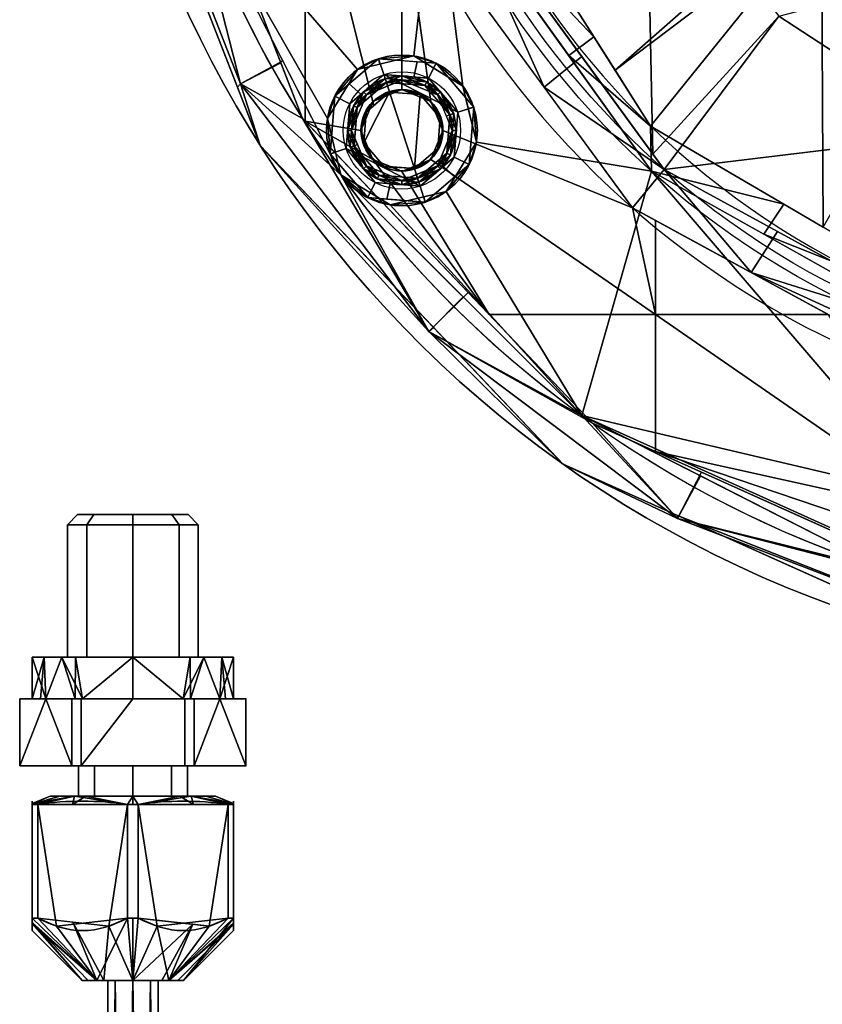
# Model space of a CAD drawing. Header units: millimetres. Extents: x -73 to 73, y -168 to 68.
# Tile 12 of 256: x -72 to -24, y -88 to -29. Entities that reach past the tile are written whole.
import ezdxf

# ---------------------------------------------------------------- set-up
doc = ezdxf.new("R2010")
doc.units = ezdxf.units.MM
doc.layers.add('100', color=7, linetype='Continuous', true_color=0xffffff)

msp = doc.modelspace()

# ---------------------------------------------------------------- linework, layer by layer
at = {"layer": '100', "color": 43, "linetype": 'Continuous'}
for p, q in [((-71.742, -73.5, 9.678), (-71.742, -69.5, 9.678)), ((-70.196, -69.5, 13), (-71.742, -69.5, 10.322)), ((-71.742, -69.5, 10.322), (-71.742, -73.5, 10.322)), ((-71.742, -69.5, 9.678), (-70.196, -69.5, 7)), ((-70.196, -69.5, 7), (-68.65, -69.5, 4.322)), ((-68.65, -69.5, 15.678), (-70.196, -69.5, 13)), ((-68.65, -69.5, 4.322), (-68.65, -73.5, 4.322)), ((-68.65, -73.5, 15.678), (-68.65, -69.5, 15.678)), ((-68.092, -69.5, 16), (-68.092, -73.5, 16)), ((-65, -69.5, 16), (-68.092, -69.5, 16)), ((-68.092, -69.5, 4), (-65, -69.5, 4)), ((-68.092, -73.5, 4), (-68.092, -69.5, 4)), ((-65, -69.5, 4), (-61.908, -69.5, 4)), ((-61.908, -69.5, 16), (-65, -69.5, 16)), ((-61.908, -69.5, 4), (-61.908, -73.5, 4)), ((-61.908, -73.5, 16), (-61.908, -69.5, 16)), ((-61.35, -69.5, 4.322), (-59.804, -69.5, 7)), ((-59.804, -69.5, 13), (-61.35, -69.5, 15.678)), ((-61.35, -73.5, 4.322), (-61.35, -69.5, 4.322)), ((-61.35, -69.5, 15.678), (-61.35, -73.5, 15.678)), ((-58.258, -69.5, 10.322), (-59.804, -69.5, 13)), ((-59.804, -69.5, 7), (-58.258, -69.5, 9.678)), ((-58.258, -69.5, 9.678), (-58.258, -73.5, 9.678)), ((-58.258, -73.5, 10.322), (-58.258, -69.5, 10.322)), ((-68.65, -73.5, 15.678), (-71.742, -73.5, 10.322)), ((-71.742, -73.5, 9.678), (-68.65, -73.5, 4.322)), ((-68.092, -73.5, 4), (-61.908, -73.5, 4)), ((-61.908, -73.5, 16), (-68.092, -73.5, 16)), ((-58.258, -73.5, 10.322), (-61.35, -73.5, 15.678)), ((-61.35, -73.5, 4.322), (-58.258, -73.5, 9.678)), ((-71, -75.793, 13.092), (-71, -82.583, 13.092)), ((-71, -82.583, 6.908), (-71, -75.793, 6.908)), ((-70.678, -82.583, 13.65), (-70.678, -75.793, 13.65)), ((-70.678, -75.793, 6.35), (-70.678, -82.583, 6.35)), ((-65.322, -75.793, 16.742), (-65.322, -82.583, 16.742)), ((-65.322, -82.583, 3.258), (-65.322, -75.793, 3.258)), ((-64.678, -75.793, 3.258), (-64.678, -82.583, 3.258)), ((-64.678, -82.583, 16.742), (-64.678, -75.793, 16.742)), ((-59.322, -82.583, 6.35), (-59.322, -75.793, 6.35)), ((-59.322, -75.793, 13.65), (-59.322, -82.583, 13.65)), ((-59, -75.793, 6.908), (-59, -82.583, 6.908)), ((-59, -82.583, 13.092), (-59, -75.793, 13.092))]:
    msp.add_line(p, q, dxfattribs=at)
at = {"layer": '100', "color": 163, "linetype": 'Continuous'}
for centre, radius in [((-48.946, -35.561, 97), 4.5), ((-48.946, -35.561, 103), 3.5), ((-48.946, -35.561, 81), 2.446), ((-48.946, -35.561, 81.046), 2.446)]:
    msp.add_circle(centre, radius, dxfattribs=at)
at = {"layer": '100', "color": 163, "linetype": 'Continuous', "extrusion": (0, 0, -1)}
for centre, radius in [((48.946, -35.561, -102), 4.5), ((48.946, -35.561, -97), 3.25), ((48.946, -35.561, -89), 3.25), ((48.946, -35.561, -97), 3), ((48.946, -35.561, -89), 3), ((48.946, -35.561, -81), 2.4)]:
    msp.add_circle(centre, radius, dxfattribs=at)
at = {"layer": '100', "color": 43, "linetype": 'Continuous', "extrusion": (0, 1, 0)}
for centre, radius in [((65, 10, -58.5), 3.297), ((65, 10, -73.5), 3.25), ((65, 10, -75.305), 4.928), ((65, 10, -75.305), 3.25), ((65, 10, -86.305), 1.5)]:
    msp.add_circle(centre, radius, dxfattribs=at)
at = {"layer": '100', "color": 43, "linetype": 'Continuous', "extrusion": (0, -1, 0)}
for centre, radius in [((-65, 10, 59.1), 3.897), ((-65, 10, 67), 6), ((-65, 10, 67), 3.897), ((-65, 10, 86.305), 3.028)]:
    msp.add_circle(centre, radius, dxfattribs=at)
at = {"layer": '100', "color": 163, "linetype": 'Continuous', "extrusion": (0, 0, -1)}
for centre, radius, start, end in [((0, 0, -94), 68, 283.06797, 256.93203), ((0, 0, -81), 65, 283.06797, 256.93203), ((0, 0, -97), 51.024, 286.73879, 253.26121), ((0, 0, -80.215), 50.45, 286.09233, 253.90767), ((0, 0, -100), 32.941, 283.19659, 256.80341)]:
    msp.add_arc(centre, radius, start, end, dxfattribs=at)
at = {"layer": '100', "color": 163, "linetype": 'Continuous'}
for centre, radius, start, end in [((0, 0, 84), 68, 283.06797, 256.93203), ((0, 0, 81), 53.418, 285.96983, 254.03017), ((0, 0, 97.321), 49.087, 286.82312, 253.17688), ((0, 0, 97), 65, 180, 216), ((0, 0, 97), 65, 216, 252)]:
    msp.add_arc(centre, radius, start, end, dxfattribs=at)
at = {"layer": '100', "color": 43, "linetype": 'Continuous', "extrusion": (0, -1, 0)}
for centre, start, end in [((-65, 10, 69.5), 177.26604, 182.73396), ((-65, 10, 69.5), 237.26604, 242.73396), ((-65, 10, 69.5), 117.26604, 122.73396), ((-65, 10, 69.5), 57.26604, 62.73396), ((-65, 10, 69.5), 297.26604, 302.73396), ((-65, 10, 69.5), 357.26604, 2.73396), ((-65, 10, 73.5), 177.26604, 182.73396), ((-65, 10, 73.5), 117.26604, 122.73396), ((-65, 10, 73.5), 237.26604, 242.73396), ((-65, 10, 73.5), 57.26604, 62.73396), ((-65, 10, 73.5), 297.26604, 302.73396), ((-65, 10, 73.5), 357.26604, 2.73396), ((-65, 10, 82.583), 207.26604, 212.73396), ((-65, 10, 82.583), 147.26604, 152.73396), ((-65, 10, 82.583), 87.26604, 92.73396), ((-65, 10, 82.583), 267.26604, 272.73396), ((-65, 10, 82.583), 27.26604, 32.73396), ((-65, 10, 82.583), 327.26604, 332.73396)]:
    msp.add_arc(centre, 6.75, start, end, dxfattribs=at)
at = {"layer": '100', "color": 43, "linetype": 'Continuous', "extrusion": (0, 1, 0)}
for centre, radius, start, end in [((65, 10, -69.5), 6, 330, 30), ((65, 10, -69.5), 6, 270, 330), ((65, 10, -69.5), 6, 30, 90), ((65, 10, -69.5), 6, 210, 270), ((65, 10, -69.5), 6, 90, 150), ((65, 10, -69.5), 6, 150, 210), ((65, 10, -75.793), 6.75, 27.26604, 32.73396), ((65, 10, -75.793), 6.75, 327.26604, 332.73396), ((65, 10, -75.793), 6.75, 267.26604, 272.73396), ((65, 10, -75.793), 6.75, 87.26604, 92.73396), ((65, 10, -75.793), 6.75, 147.26604, 152.73396), ((65, 10, -75.793), 6.75, 207.26604, 212.73396)]:
    msp.add_arc(centre, radius, start, end, dxfattribs=at)
at = {"layer": '100', "color": 43, "linetype": 'Continuous'}
for points in [[(-71, -75.793, 13.092), (-71, -75.541, 11.038), (-71, -75.54, 8.97), (-71, -75.793, 6.908)], [(-70.678, -75.793, 6.35), (-68.893, -75.54, 5.319), (-67.107, -75.54, 4.288), (-65.322, -75.793, 3.258)], [(-65.322, -75.793, 16.742), (-67.107, -75.54, 15.712), (-68.893, -75.54, 14.681), (-70.678, -75.793, 13.65)], [(-59.322, -75.793, 13.65), (-61.107, -75.54, 14.681), (-62.893, -75.54, 15.712), (-64.678, -75.793, 16.742)], [(-64.678, -75.793, 3.258), (-62.893, -75.54, 4.288), (-61.107, -75.54, 5.319), (-59.322, -75.793, 6.35)], [(-59, -75.793, 6.908), (-59, -75.54, 8.97), (-59, -75.541, 11.038), (-59, -75.793, 13.092)]]:
    msp.add_open_spline(points, degree=3, dxfattribs=at)
for points in [[(-71, -82.583, 6.908), (-71, -83.026, 7.876), (-71, -83.332, 8.919), (-71, -83.333, 11.081), (-71, -83.026, 12.125), (-71, -82.583, 13.092)], [(-70.678, -82.583, 13.65), (-69.838, -83.027, 14.135), (-68.938, -83.33, 14.654), (-67.081, -83.334, 15.727), (-66.17, -83.031, 16.253), (-65.322, -82.583, 16.742)], [(-65.322, -82.583, 3.258), (-66.162, -83.027, 3.743), (-67.062, -83.33, 4.262), (-68.919, -83.334, 5.334), (-69.83, -83.031, 5.86), (-70.678, -82.583, 6.35)], [(-59.322, -82.583, 6.35), (-60.162, -83.027, 5.865), (-61.062, -83.33, 5.346), (-62.919, -83.334, 4.273), (-63.83, -83.031, 3.747), (-64.678, -82.583, 3.258)], [(-64.678, -82.583, 16.742), (-63.838, -83.027, 16.257), (-62.938, -83.33, 15.738), (-61.081, -83.334, 14.666), (-60.17, -83.031, 14.14), (-59.322, -82.583, 13.65)], [(-59, -82.583, 13.092), (-59, -83.026, 12.125), (-59, -83.333, 11.081), (-59, -83.332, 8.919), (-59, -83.026, 7.876), (-59, -82.583, 6.908)]]:
    msp.add_open_spline(points, degree=3, knots=[0, 0, 0, 0, 0.5, 0.5, 1, 1, 1, 1], dxfattribs=at)
at = {"layer": '100', "color": 163, "linetype": 'Continuous'}
for points in [[(-23.917, -22.651, 100), (-7.52, -32.071, 100), (-5.169, -27.308, 100), (-17.232, -11.104, 100)], [(-58.57, -32.784, 81.879), (-65.311, -15.486, 81.879), (-62.69, -14.779, 81), (-56.162, -31.531, 81)], [(-58.755, -32.986, 84), (-65.583, -15.461, 84), (-65.311, -15.486, 81.879), (-58.57, -32.784, 81.879)], [(-58.57, -32.784, 96.121), (-65.311, -15.486, 96.121), (-65.583, -15.461, 94), (-58.755, -32.986, 94)], [(-61.819, -20.086, 97), (-65.311, -15.486, 96.121), (-58.57, -32.784, 96.121)], [(-37.488, -29.974, 97.321), (-45.863, -16.767, 97.321), (-46.959, -19.959, 97)], [(-61.52, -17.781, 81), (-54.723, -17.781, 81), (-54.723, -35.001, 81), (-54.871, -34.845, 81)], [(-48.965, -21.351, 81), (-48.946, -33.116, 81), (-50.675, -33.832, 81), (-54.723, -17.781, 81)], [(-50.675, -33.832, 81), (-51.391, -35.561, 81), (-54.723, -35.001, 81), (-54.723, -17.781, 81)], [(-44.787, -18.464, 97.321), (-36.22, -31.973, 97.321), (-24.453, -21.588, 100)], [(-33.974, -36.975, 80.215), (-43.75, -23.56, 80.215), (-34.347, -18.588, 74.637)], [(-34.347, -18.588, 74.637), (-26.451, -28.733, 74.637), (-33.974, -36.975, 80.215)], [(-61.819, -20.086, 97), (-51.591, -31.92, 97), (-48.242, -31.116, 97), (-46.959, -19.959, 97)], [(-48.242, -31.116, 97), (-45.305, -32.916, 97), (-46.959, -19.959, 97)], [(-34.047, -38.004, 97), (-46.959, -19.959, 97), (-45.305, -32.916, 97), (-44.501, -36.265, 97)], [(-46.959, -19.959, 97), (-38.991, -31.095, 97), (-37.488, -29.974, 97.321)], [(-61.819, -20.086, 97), (-52.586, -38.206, 97), (-53.39, -34.857, 97)], [(-53.39, -34.857, 97), (-51.591, -31.92, 97), (-61.819, -20.086, 97)], [(-58.57, -32.784, 96.121), (-56.05, -31.407, 97), (-61.819, -20.086, 97)], [(-40.464, -32.976, 81), (-48.965, -21.351, 81), (-46.275, -20.096, 80.215)], [(-46.275, -20.096, 80.215), (-38.22, -31.15, 80.215), (-40.464, -32.976, 81)], [(-48.965, -21.351, 81), (-35.19, -40.189, 81), (-46.5, -35.561, 81), (-47.216, -33.832, 81)], [(-47.216, -33.832, 81), (-48.946, -33.116, 81), (-48.965, -21.351, 81)], [(-23.917, -22.651, 100), (-24.453, -21.588, 100), (-36.22, -31.973, 97.321)], [(-23.917, -22.651, 100), (-36.22, -31.973, 97.321), (-34.111, -35.299, 97.321)], [(-23.917, -22.651, 100), (-34.111, -35.299, 97.321), (-23.811, -41.346, 97.321)], [(-23.811, -41.346, 97.321), (-15.756, -27.34, 100), (-23.917, -22.651, 100)], [(-57.404, -36.453, 94), (-61.647, -25.564, 94), (-61.647, -25.564, 84), (-57.404, -36.453, 84)], [(-15.905, -25.981, 71.52), (-15.688, -35.765, 74.637), (-26.451, -28.733, 74.637)], [(-33.303, -37.896, 80.215), (-33.974, -36.975, 80.215), (-26.451, -28.733, 74.637)], [(-33.303, -37.896, 80.215), (-26.451, -28.733, 74.637), (-15.688, -35.765, 74.637)], [(-34.111, -35.299, 97.321), (-37.488, -29.974, 97.321), (-38.991, -31.095, 97)], [(-50.336, -31.281, 102), (-46.903, -31.551, 102), (-48.242, -31.116, 97)], [(-48.242, -31.116, 97), (-50.259, -31.601, 97), (-50.336, -31.281, 102)], [(-45.305, -32.916, 97), (-48.242, -31.116, 97), (-46.903, -31.551, 102)], [(-40.464, -32.976, 81), (-38.22, -31.15, 80.215), (-33.303, -37.896, 80.215)], [(-38.991, -31.095, 97), (-34.047, -38.004, 97), (-34.111, -35.299, 97.321)], [(-52.586, -38.206, 97), (-56.05, -31.407, 97), (-58.57, -32.784, 96.121)], [(-58.57, -32.784, 81.879), (-56.162, -31.531, 81), (-54.871, -34.845, 81)], [(-52.955, -33.518, 102), (-50.336, -31.281, 102), (-51.591, -31.92, 97)], [(-50.336, -31.281, 102), (-52.092, -32.781, 102), (-51.393, -33.399, 103), (-50.027, -32.232, 103)], [(-50.336, -31.281, 102), (-50.259, -31.601, 97), (-51.591, -31.92, 97)], [(-50.027, -32.232, 103), (-48.236, -32.373, 103), (-48.034, -31.462, 102), (-50.336, -31.281, 102)], [(-46.903, -31.551, 102), (-48.034, -31.462, 102), (-48.236, -32.373, 103), (-47.357, -32.442, 103)], [(-47.357, -32.442, 103), (-45.617, -34.479, 103), (-44.666, -34.17, 102), (-46.903, -31.551, 102)], [(-46.903, -31.551, 102), (-44.666, -34.17, 102), (-45.305, -32.916, 97)], [(-51.591, -31.92, 97), (-53.39, -34.857, 97), (-52.955, -33.518, 102)], [(-47.864, -38.89, 103), (-50.027, -32.232, 103), (-52.064, -33.972, 103), (-52.274, -36.643, 103)], [(-51.067, -33.44, 89), (-48.946, -32.561, 89), (-48.946, -32.311, 89), (-51.244, -33.263, 89)], [(-50.027, -32.232, 103), (-47.864, -38.89, 103), (-45.827, -37.15, 103), (-45.617, -34.479, 103)], [(-45.617, -34.479, 103), (-47.357, -32.442, 103), (-50.027, -32.232, 103)], [(-47.47, -32.665, 97), (-49.95, -32.47, 97), (-48.946, -32.311, 89)], [(-49.95, -32.47, 97), (-49.859, -32.689, 89), (-48.946, -32.311, 89)], [(-46.647, -33.263, 89), (-48.946, -32.311, 89), (-48.946, -32.561, 89), (-46.824, -33.44, 89)], [(-48.946, -32.311, 89), (-46.647, -33.263, 89), (-47.47, -32.665, 97)], [(-57.404, -36.453, 84), (-58.755, -32.986, 84), (-58.57, -32.784, 81.879)], [(-58.57, -32.784, 96.121), (-58.755, -32.986, 94), (-57.404, -36.453, 94)], [(-47.35, -47.574, 81.879), (-58.57, -32.784, 81.879), (-54.871, -34.845, 81)], [(-57.404, -36.453, 84), (-58.57, -32.784, 81.879), (-47.35, -47.574, 81.879)], [(-47.35, -47.574, 96.121), (-58.57, -32.784, 96.121), (-57.404, -36.453, 94)], [(-52.586, -38.206, 97), (-58.57, -32.784, 96.121), (-47.35, -47.574, 96.121)], [(-52.064, -33.972, 103), (-51.393, -33.399, 103), (-52.092, -32.781, 102), (-52.955, -33.518, 102)], [(-51.841, -34.086, 97), (-49.95, -32.47, 97), (-49.873, -32.708, 97), (-51.619, -34.199, 97)], [(-49.95, -32.47, 97), (-51.841, -34.086, 97), (-51.244, -33.263, 89)], [(-51.067, -33.44, 89), (-51.619, -34.199, 97), (-49.873, -32.708, 97)], [(-51.244, -33.263, 89), (-49.859, -32.689, 89), (-49.95, -32.47, 97)], [(-49.873, -32.708, 97), (-49.789, -32.91, 89), (-51.067, -33.44, 89)], [(-47.584, -32.888, 97), (-49.873, -32.708, 97), (-49.95, -32.47, 97), (-47.47, -32.665, 97)], [(-48.946, -32.561, 89), (-49.873, -32.708, 97), (-47.584, -32.888, 97)], [(-48.946, -32.561, 89), (-49.789, -32.91, 89), (-49.873, -32.708, 97)], [(-47.584, -32.888, 97), (-46.824, -33.44, 89), (-48.946, -32.561, 89)], [(-47.47, -32.665, 97), (-45.855, -34.557, 97), (-46.092, -34.634, 97), (-47.584, -32.888, 97)], [(-46.824, -33.44, 89), (-47.584, -32.888, 97), (-46.092, -34.634, 97)], [(-45.855, -34.557, 97), (-47.47, -32.665, 97), (-46.647, -33.263, 89)], [(-44.666, -34.17, 102), (-44.985, -34.247, 97), (-45.305, -32.916, 97)], [(-51.244, -33.263, 89), (-52.196, -35.561, 89), (-51.946, -35.561, 89), (-51.067, -33.44, 89)], [(-52.196, -35.561, 89), (-51.244, -33.263, 89), (-51.841, -34.086, 97)], [(-51.619, -34.199, 97), (-51.067, -33.44, 89), (-51.946, -35.561, 89)], [(-49.687, -33.278, 81), (-48.204, -37.844, 81), (-50.035, -37.699, 81), (-51.228, -36.303, 81)], [(-51.228, -36.303, 81), (-51.084, -34.471, 81), (-49.687, -33.278, 81)], [(-50.675, -33.832, 81), (-48.946, -33.116, 81), (-48.946, -33.116, 81.046), (-50.675, -33.832, 81.046)], [(-50.675, -33.832, 81.046), (-48.946, -33.116, 81.046), (-49.687, -33.278, 81)], [(-49.687, -33.278, 81), (-50.624, -34.078, 81), (-50.675, -33.832, 81.046)], [(-47.856, -33.423, 81), (-49.687, -33.278, 81), (-48.946, -33.116, 81.046)], [(-48.204, -37.844, 81), (-49.687, -33.278, 81), (-47.856, -33.423, 81)], [(-48.946, -33.116, 81), (-48.258, -33.4, 81), (-48.258, -33.4, 81.046), (-48.946, -33.116, 81.046)], [(-48.946, -33.116, 81.046), (-47.216, -33.832, 81.046), (-47.856, -33.423, 81)], [(-47.216, -33.832, 81.046), (-48.258, -33.4, 81.046), (-48.258, -33.4, 81), (-47.216, -33.832, 81)], [(-47.856, -33.423, 81), (-46.663, -34.819, 81), (-46.807, -36.651, 81), (-48.204, -37.844, 81)], [(-46.663, -34.819, 81), (-47.856, -33.423, 81), (-47.216, -33.832, 81.046)], [(-46.824, -33.44, 89), (-45.946, -35.561, 89), (-45.696, -35.561, 89), (-46.647, -33.263, 89)], [(-46.092, -34.634, 97), (-46.295, -34.718, 89), (-46.824, -33.44, 89)], [(-46.647, -33.263, 89), (-46.074, -34.648, 89), (-45.855, -34.557, 97)], [(-33.303, -37.896, 80.215), (-35.19, -40.189, 81), (-40.464, -32.976, 81)], [(-53.225, -36.952, 102), (-52.955, -33.518, 102), (-53.39, -34.857, 97)], [(-52.955, -33.518, 102), (-53.225, -36.952, 102), (-52.274, -36.643, 103), (-52.064, -33.972, 103)], [(-51.841, -34.086, 97), (-52.036, -36.565, 97), (-52.196, -35.561, 89)], [(-51.619, -34.199, 97), (-51.799, -36.488, 97), (-52.036, -36.565, 97), (-51.841, -34.086, 97)], [(-51.391, -35.561, 81.046), (-50.72, -33.942, 81.046), (-51.084, -34.471, 81)], [(-51.106, -34.874, 81.046), (-51.106, -34.874, 81), (-50.675, -33.832, 81)], [(-50.675, -33.832, 81), (-50.675, -33.832, 81.046), (-51.106, -34.874, 81.046)], [(-50.72, -33.942, 81.046), (-50.624, -34.078, 81), (-51.084, -34.471, 81)], [(-50.624, -34.078, 81), (-50.72, -33.942, 81.046), (-50.675, -33.832, 81.046)], [(-47.216, -33.832, 81), (-46.5, -35.561, 81), (-46.5, -35.561, 81.046), (-47.216, -33.832, 81.046)], [(-47.216, -33.832, 81.046), (-46.785, -34.874, 81.046), (-46.663, -34.819, 81)], [(-51.946, -35.561, 89), (-51.799, -36.488, 97), (-51.619, -34.199, 97)], [(-51.084, -34.471, 81), (-51.228, -36.303, 81), (-51.391, -35.561, 81.046)], [(-45.946, -35.561, 89), (-46.295, -34.718, 89), (-46.092, -34.634, 97)], [(-46.273, -36.923, 97), (-46.092, -34.634, 97), (-45.855, -34.557, 97), (-46.05, -37.036, 97)], [(-45.946, -35.561, 89), (-46.092, -34.634, 97), (-46.273, -36.923, 97)], [(-45.855, -34.557, 97), (-46.074, -34.648, 89), (-45.696, -35.561, 89)], [(-46.05, -37.036, 97), (-45.855, -34.557, 97), (-45.696, -35.561, 89)], [(-44.936, -37.604, 102), (-44.666, -34.17, 102), (-45.617, -34.479, 103), (-45.827, -37.15, 103)], [(-44.501, -36.265, 97), (-44.985, -34.247, 97), (-44.666, -34.17, 102)], [(-44.666, -34.17, 102), (-44.936, -37.604, 102), (-44.501, -36.265, 97)], [(-54.871, -34.845, 81), (-44.985, -45.246, 81), (-47.35, -47.574, 81.879)], [(-43.746, -46.55, 81), (-54.723, -35.001, 81), (-50.675, -37.29, 81)], [(-54.723, -35.001, 81), (-51.391, -35.561, 81), (-50.675, -37.29, 81)], [(-53.39, -34.857, 97), (-52.906, -36.875, 97), (-53.225, -36.952, 102)], [(-51.391, -35.561, 81), (-51.106, -34.874, 81), (-51.106, -34.874, 81.046), (-51.391, -35.561, 81.046)], [(-46.5, -35.561, 81.046), (-46.807, -36.651, 81), (-46.663, -34.819, 81)], [(-46.663, -34.819, 81), (-46.785, -34.874, 81.046), (-46.5, -35.561, 81.046)], [(-51.067, -37.682, 89), (-51.946, -35.561, 89), (-52.196, -35.561, 89), (-51.244, -37.859, 89)], [(-52.036, -36.565, 97), (-51.817, -36.474, 89), (-52.196, -35.561, 89)], [(-51.946, -35.561, 89), (-51.596, -36.404, 89), (-51.799, -36.488, 97)], [(-50.675, -37.29, 81), (-51.391, -35.561, 81), (-51.391, -35.561, 81.046), (-50.675, -37.29, 81.046)], [(-50.675, -37.29, 81.046), (-51.391, -35.561, 81.046), (-51.228, -36.303, 81)], [(-33.821, -46.55, 81), (-47.216, -37.29, 81), (-46.5, -35.561, 81), (-35.19, -40.189, 81)], [(-46.807, -36.651, 81), (-46.5, -35.561, 81.046), (-47.216, -37.29, 81.046)], [(-46.647, -37.859, 89), (-45.696, -35.561, 89), (-45.946, -35.561, 89), (-46.824, -37.682, 89)], [(-46.273, -36.923, 97), (-46.824, -37.682, 89), (-45.946, -35.561, 89)], [(-46.5, -35.561, 81), (-46.785, -36.248, 81), (-46.785, -36.248, 81.046), (-46.5, -35.561, 81.046)], [(-45.696, -35.561, 89), (-46.647, -37.859, 89), (-46.05, -37.036, 97)], [(-26.165, -39.965, 97.321), (-34.111, -35.299, 97.321), (-34.047, -38.004, 97)], [(-15.688, -35.765, 74.637), (-19.774, -45.303, 80.215), (-33.303, -37.896, 80.215)], [(-51.799, -36.488, 97), (-51.596, -36.404, 89), (-51.067, -37.682, 89)], [(-51.228, -36.303, 81), (-50.035, -37.699, 81), (-50.675, -37.29, 81.046)], [(-47.216, -37.29, 81.046), (-46.785, -36.248, 81.046), (-46.785, -36.248, 81), (-47.216, -37.29, 81)], [(-34.047, -38.004, 97), (-44.501, -36.265, 97), (-46.3, -39.202, 97), (-38.206, -52.586, 97)], [(-46.3, -39.202, 97), (-44.501, -36.265, 97), (-44.936, -37.604, 102)], [(-47.35, -47.574, 81.879), (-47.062, -47.334, 84), (-57.404, -36.453, 84)], [(-57.404, -36.453, 84), (-47.172, -47.217, 84), (-47.172, -47.217, 94), (-57.404, -36.453, 94)], [(-57.404, -36.453, 94), (-47.062, -47.334, 94), (-47.35, -47.574, 96.121)], [(-50.534, -38.68, 103), (-52.274, -36.643, 103), (-53.225, -36.952, 102), (-50.988, -39.571, 102)], [(-53.225, -36.952, 102), (-52.906, -36.875, 97), (-52.586, -38.206, 97)], [(-50.988, -39.571, 102), (-53.225, -36.952, 102), (-52.586, -38.206, 97)], [(-52.274, -36.643, 103), (-50.534, -38.68, 103), (-47.864, -38.89, 103)], [(-51.244, -37.859, 89), (-51.817, -36.474, 89), (-52.036, -36.565, 97)], [(-50.421, -38.457, 97), (-52.036, -36.565, 97), (-51.799, -36.488, 97), (-50.308, -38.234, 97)], [(-52.036, -36.565, 97), (-50.421, -38.457, 97), (-51.244, -37.859, 89)], [(-51.067, -37.682, 89), (-50.308, -38.234, 97), (-51.799, -36.488, 97)], [(-47.216, -37.29, 81.046), (-48.204, -37.844, 81), (-46.807, -36.651, 81)], [(-46.05, -37.036, 97), (-47.941, -38.652, 97), (-48.018, -38.414, 97), (-46.273, -36.923, 97)], [(-46.824, -37.682, 89), (-46.273, -36.923, 97), (-48.018, -38.414, 97)], [(-50.675, -37.29, 81), (-48.946, -38.007, 81), (-43.746, -46.55, 81)], [(-50.675, -37.29, 81.046), (-49.633, -37.722, 81.046), (-49.633, -37.722, 81), (-50.675, -37.29, 81)], [(-50.035, -37.699, 81), (-49.398, -37.819, 81.046), (-50.675, -37.29, 81.046)], [(-33.821, -46.55, 81), (-43.746, -46.55, 81), (-48.946, -38.007, 81), (-47.216, -37.29, 81)], [(-47.216, -37.29, 81), (-48.946, -38.007, 81), (-48.946, -38.007, 81.046), (-47.216, -37.29, 81.046)], [(-48.204, -37.844, 81), (-47.216, -37.29, 81.046), (-48.946, -38.007, 81.046)], [(-47.941, -38.652, 97), (-46.05, -37.036, 97), (-46.647, -37.859, 89)], [(-44.936, -37.604, 102), (-47.555, -39.841, 102), (-46.3, -39.202, 97)], [(-45.827, -37.15, 103), (-46.498, -37.723, 103), (-45.799, -38.341, 102), (-44.936, -37.604, 102)], [(-49.649, -40.006, 97), (-52.586, -38.206, 97), (-38.206, -52.586, 97)], [(-47.35, -47.574, 96.121), (-45.287, -45.505, 97), (-52.586, -38.206, 97)], [(-52.586, -38.206, 97), (-49.649, -40.006, 97), (-50.988, -39.571, 102)], [(-51.244, -37.859, 89), (-48.946, -38.811, 89), (-48.946, -38.561, 89), (-51.067, -37.682, 89)], [(-48.946, -38.811, 89), (-51.244, -37.859, 89), (-50.421, -38.457, 97)], [(-50.308, -38.234, 97), (-51.067, -37.682, 89), (-48.946, -38.561, 89)], [(-50.035, -37.699, 81), (-49.432, -37.747, 81), (-49.398, -37.819, 81.046)], [(-48.946, -38.007, 81), (-49.633, -37.722, 81), (-49.633, -37.722, 81.046), (-48.946, -38.007, 81.046)], [(-48.946, -38.007, 81.046), (-49.432, -37.747, 81), (-48.204, -37.844, 81)], [(-48.946, -38.007, 81.046), (-49.398, -37.819, 81.046), (-49.432, -37.747, 81)], [(-46.824, -37.682, 89), (-48.946, -38.561, 89), (-48.946, -38.811, 89), (-46.647, -37.859, 89)], [(-48.018, -38.414, 97), (-48.102, -38.212, 89), (-46.824, -37.682, 89)], [(-46.647, -37.859, 89), (-48.032, -38.433, 89), (-47.941, -38.652, 97)], [(-47.555, -39.841, 102), (-45.799, -38.341, 102), (-46.498, -37.723, 103), (-47.864, -38.89, 103)], [(-38.206, -52.586, 97), (-22.978, -56.157, 97), (-20.751, -53.536, 97), (-34.047, -38.004, 97)], [(-28.099, -44.053, 81), (-35.19, -40.189, 81), (-33.303, -37.896, 80.215)], [(-20.751, -53.536, 97), (-17.323, -53.253, 97), (-14.695, -48.862, 97), (-34.047, -38.004, 97)], [(-34.047, -38.004, 97), (-27.351, -41.761, 97), (-26.165, -39.965, 97.321)], [(-33.303, -37.896, 80.215), (-26.534, -41.602, 80.215), (-28.099, -44.053, 81)], [(-50.988, -39.571, 102), (-49.857, -39.66, 102), (-49.655, -38.749, 103), (-50.534, -38.68, 103)], [(-50.308, -38.234, 97), (-48.018, -38.414, 97), (-47.941, -38.652, 97), (-50.421, -38.457, 97)], [(-50.421, -38.457, 97), (-47.941, -38.652, 97), (-48.946, -38.811, 89)], [(-48.946, -38.561, 89), (-48.018, -38.414, 97), (-50.308, -38.234, 97)], [(-47.864, -38.89, 103), (-49.655, -38.749, 103), (-49.857, -39.66, 102), (-47.555, -39.841, 102)], [(-48.946, -38.561, 89), (-48.102, -38.212, 89), (-48.018, -38.414, 97)], [(-47.941, -38.652, 97), (-48.032, -38.433, 89), (-48.946, -38.811, 89)], [(-38.206, -52.586, 97), (-46.3, -39.202, 97), (-49.649, -40.006, 97)], [(-47.555, -39.841, 102), (-47.632, -39.521, 97), (-46.3, -39.202, 97)], [(-47.555, -39.841, 102), (-50.988, -39.571, 102), (-49.649, -40.006, 97)], [(-49.649, -40.006, 97), (-47.632, -39.521, 97), (-47.555, -39.841, 102)], [(-14.207, -46.986, 97.321), (-26.165, -39.965, 97.321), (-27.351, -41.761, 97)], [(-35.19, -40.189, 81), (-33.821, -40.935, 81), (-33.821, -46.55, 81)], [(-23.517, -46.55, 81), (-33.821, -46.55, 81), (-33.821, -40.935, 81)], [(-28.099, -44.053, 81), (-26.534, -41.602, 80.215), (-13.984, -48.473, 80.215)], [(-27.351, -41.761, 97), (-14.695, -48.862, 97), (-14.207, -46.986, 97.321)], [(-13.984, -48.473, 80.215), (-14.446, -50.31, 80.903), (-28.099, -44.053, 81)], [(-14.446, -50.31, 80.903), (-14.697, -51.356, 81), (-28.099, -44.053, 81)], [(-47.35, -47.574, 81.879), (-44.985, -45.246, 81), (-37.584, -53.032, 81)], [(-38.206, -52.586, 97), (-45.287, -45.505, 97), (-47.35, -47.574, 96.121)], [(-43.746, -46.55, 81), (-33.821, -46.55, 81), (-33.821, -54.723, 81), (-37.584, -53.032, 81)], [(-33.821, -46.55, 81), (-23.517, -46.55, 81), (-18.696, -55.093, 81), (-20.425, -55.81, 81)], [(-20.425, -55.81, 81), (-21.141, -57.539, 81), (-33.821, -54.723, 81), (-33.821, -46.55, 81)], [(-39.319, -55.48, 84), (-47.062, -47.334, 84), (-47.35, -47.574, 81.879)], [(-47.35, -47.574, 96.121), (-47.062, -47.334, 94), (-39.319, -55.48, 94)], [(-37.584, -53.032, 81), (-32.506, -58.725, 81.879), (-47.35, -47.574, 81.879)], [(-47.35, -47.574, 81.879), (-32.506, -58.725, 81.879), (-39.319, -55.48, 84)], [(-39.319, -55.48, 94), (-32.506, -58.725, 96.121), (-47.35, -47.574, 96.121)], [(-47.35, -47.574, 96.121), (-32.506, -58.725, 96.121), (-38.206, -52.586, 97)], [(-39.319, -55.48, 94), (-47.172, -47.217, 94), (-47.172, -47.217, 84), (-39.319, -55.48, 84)], [(-38.206, -52.586, 97), (-20.086, -61.819, 97), (-22.703, -59.586, 97)], [(-22.703, -59.586, 97), (-22.978, -56.157, 97), (-38.206, -52.586, 97)], [(-32.506, -58.725, 96.121), (-31.133, -56.19, 97), (-38.206, -52.586, 97)], [(-37.584, -53.032, 81), (-31.07, -55.959, 81), (-32.506, -58.725, 81.879)], [(-33.821, -54.723, 81), (-21.141, -57.539, 81), (-20.425, -59.268, 81)], [(-20.425, -59.268, 81), (-18.696, -59.984, 81), (-18.405, -61.651, 81), (-33.821, -54.723, 81)], [(-32.506, -58.725, 81.879), (-32.504, -58.542, 84), (-39.319, -55.48, 84)], [(-39.319, -55.48, 84), (-25.511, -61.685, 84), (-25.511, -61.685, 94), (-39.319, -55.48, 94)], [(-39.319, -55.48, 94), (-32.504, -58.542, 94), (-32.506, -58.725, 96.121)], [(-32.506, -58.725, 81.879), (-31.07, -55.959, 81), (-14.697, -63.317, 81)], [(-20.086, -61.819, 97), (-31.133, -56.19, 97), (-32.506, -58.725, 96.121)], [(-32.504, -58.542, 84), (-32.506, -58.725, 81.879), (-15.177, -65.383, 81.879)], [(-15.177, -65.383, 96.121), (-32.506, -58.725, 96.121), (-32.504, -58.542, 94)], [(-14.697, -63.317, 81), (-15.177, -65.383, 81.879), (-32.506, -58.725, 81.879)], [(-32.506, -58.725, 96.121), (-15.177, -65.383, 96.121), (-20.086, -61.819, 97)], [(-15.177, -65.383, 81.879), (-15.375, -66.239, 84), (-32.504, -58.542, 84)], [(-32.504, -58.542, 94), (-15.375, -66.239, 94), (-15.177, -65.383, 96.121)], [(-15.375, -66.239, 94), (-25.511, -61.685, 94), (-25.511, -61.685, 84), (-15.375, -66.239, 84)]]:
    msp.add_3dface(points, dxfattribs=at)
at = {"layer": '100', "color": 43, "linetype": 'Continuous'}
for points in [[(-67.756, -59.1, 7.244), (-68.897, -59.1, 10), (-68.297, -58.5, 10), (-67.331, -58.5, 7.669)], [(-67.331, -58.5, 12.331), (-68.297, -58.5, 10), (-68.897, -59.1, 10), (-67.756, -59.1, 12.756)], [(-68.297, -58.5, 10), (-67.331, -58.5, 12.331), (-65, -58.5, 13.297)], [(-68.297, -58.5, 10), (-61.703, -58.5, 10), (-62.669, -58.5, 7.669), (-65, -58.5, 6.703)], [(-65, -58.5, 6.703), (-67.331, -58.5, 7.669), (-68.297, -58.5, 10)], [(-65, -58.5, 13.297), (-62.669, -58.5, 12.331), (-61.703, -58.5, 10), (-68.297, -58.5, 10)], [(-67.756, -59.1, 12.756), (-65, -59.1, 13.897), (-65, -58.5, 13.297), (-67.331, -58.5, 12.331)], [(-67.331, -58.5, 7.669), (-65, -58.5, 6.703), (-65, -59.1, 6.103), (-67.756, -59.1, 7.244)], [(-62.244, -59.1, 7.244), (-65, -59.1, 6.103), (-65, -58.5, 6.703), (-62.669, -58.5, 7.669)], [(-62.669, -58.5, 12.331), (-65, -58.5, 13.297), (-65, -59.1, 13.897), (-62.244, -59.1, 12.756)], [(-62.244, -59.1, 12.756), (-61.103, -59.1, 10), (-61.703, -58.5, 10), (-62.669, -58.5, 12.331)], [(-62.669, -58.5, 7.669), (-61.703, -58.5, 10), (-61.103, -59.1, 10), (-62.244, -59.1, 7.244)], [(-67.756, -59.1, 12.756), (-68.897, -59.1, 10), (-68.897, -67, 10), (-67.756, -67, 12.756)], [(-67.756, -67, 7.244), (-68.897, -67, 10), (-68.897, -59.1, 10), (-67.756, -59.1, 7.244)], [(-67.756, -59.1, 7.244), (-65, -59.1, 6.103), (-65, -67, 6.103), (-67.756, -67, 7.244)], [(-67.756, -67, 12.756), (-65, -67, 13.897), (-65, -59.1, 13.897), (-67.756, -59.1, 12.756)], [(-62.244, -59.1, 12.756), (-65, -59.1, 13.897), (-65, -67, 13.897), (-62.244, -67, 12.756)], [(-62.244, -67, 7.244), (-65, -67, 6.103), (-65, -59.1, 6.103), (-62.244, -59.1, 7.244)], [(-62.244, -59.1, 7.244), (-61.103, -59.1, 10), (-61.103, -67, 10), (-62.244, -67, 7.244)], [(-62.244, -67, 12.756), (-61.103, -67, 10), (-61.103, -59.1, 10), (-62.244, -59.1, 12.756)], [(-71, -67, 10), (-69.243, -67, 5.757), (-70.196, -69.5, 7)], [(-71, -69.5, 10), (-70.517, -69.5, 11.803), (-70.301, -67, 11.686)], [(-70.301, -67, 11.686), (-71, -67, 10), (-71, -69.5, 10)], [(-70.196, -69.5, 7), (-71, -69.5, 10), (-71, -67, 10)], [(-67.756, -67, 12.756), (-68.897, -67, 10), (-71, -67, 10), (-69.243, -67, 14.243)], [(-68.897, -67, 10), (-67.756, -67, 7.244), (-69.243, -67, 5.757), (-71, -67, 10)], [(-70.301, -67, 11.686), (-70.517, -69.5, 11.803), (-70.196, -69.5, 13)], [(-70.196, -69.5, 13), (-69.243, -67, 14.243), (-70.301, -67, 11.686)], [(-69.243, -67, 5.757), (-68.434, -69.5, 5.238), (-70.196, -69.5, 7)], [(-69.243, -67, 14.243), (-70.196, -69.5, 13), (-68, -69.5, 15.196)], [(-65, -67, 16), (-69.243, -67, 14.243), (-68, -69.5, 15.196)], [(-69.243, -67, 5.757), (-68.415, -67, 5.415), (-68.434, -69.5, 5.238)], [(-65, -67, 4), (-69.243, -67, 5.757), (-67.756, -67, 7.244), (-65, -67, 6.103)], [(-69.243, -67, 14.243), (-65, -67, 16), (-65, -67, 13.897), (-67.756, -67, 12.756)], [(-68, -69.5, 4.804), (-68.434, -69.5, 5.238), (-68.415, -67, 5.415)], [(-68, -69.5, 4.804), (-68.415, -67, 5.415), (-65, -67, 4)], [(-65, -67, 4), (-65, -69.5, 4), (-68, -69.5, 4.804)], [(-68, -69.5, 15.196), (-65, -69.5, 16), (-65, -67, 16)], [(-65, -67, 16), (-65, -69.5, 16), (-62, -69.5, 15.196)], [(-62, -69.5, 15.196), (-60.757, -67, 14.243), (-65, -67, 16)], [(-65, -67, 4), (-61.585, -67, 5.415), (-62, -69.5, 4.804)], [(-62, -69.5, 4.804), (-65, -69.5, 4), (-65, -67, 4)], [(-65, -67, 6.103), (-62.244, -67, 7.244), (-60.757, -67, 5.757), (-65, -67, 4)], [(-62.244, -67, 12.756), (-65, -67, 13.897), (-65, -67, 16), (-60.757, -67, 14.243)], [(-59, -67, 10), (-60.757, -67, 5.757), (-62.244, -67, 7.244), (-61.103, -67, 10)], [(-61.103, -67, 10), (-62.244, -67, 12.756), (-60.757, -67, 14.243), (-59, -67, 10)], [(-61.585, -67, 5.415), (-61.566, -69.5, 5.238), (-62, -69.5, 4.804)], [(-62, -69.5, 15.196), (-59.804, -69.5, 13), (-60.757, -67, 14.243)], [(-61.566, -69.5, 5.238), (-61.585, -67, 5.415), (-60.757, -67, 5.757)], [(-59.804, -69.5, 7), (-61.566, -69.5, 5.238), (-60.757, -67, 5.757)], [(-59.699, -67, 11.686), (-60.757, -67, 14.243), (-59.804, -69.5, 13)], [(-59.804, -69.5, 7), (-60.757, -67, 5.757), (-59, -67, 10)], [(-59.804, -69.5, 13), (-59.483, -69.5, 11.803), (-59.699, -67, 11.686)], [(-59, -67, 10), (-59, -69.5, 10), (-59.804, -69.5, 7)], [(-59, -69.5, 10), (-59, -67, 10), (-59.699, -67, 11.686)], [(-59.699, -67, 11.686), (-59.483, -69.5, 11.803), (-59, -69.5, 10)], [(-70.196, -69.5, 13), (-71.742, -69.5, 10.322), (-71.742, -73.5, 10.322), (-68.65, -73.5, 15.678)], [(-71.742, -69.5, 9.678), (-71.742, -69.5, 10.322), (-70.196, -69.5, 13), (-71, -69.5, 10)], [(-71, -69.5, 10), (-70.196, -69.5, 7), (-71.742, -69.5, 9.678)], [(-71.742, -69.5, 9.678), (-71.742, -73.5, 9.678), (-71.742, -73.5, 10.322), (-71.742, -69.5, 10.322)], [(-71.742, -73.5, 9.678), (-71.742, -69.5, 9.678), (-70.196, -69.5, 7)], [(-70.196, -69.5, 7), (-68.65, -69.5, 4.322), (-68.65, -73.5, 4.322), (-71.742, -73.5, 9.678)], [(-68.65, -73.5, 15.678), (-68.65, -69.5, 15.678), (-70.196, -69.5, 13)], [(-68.65, -69.5, 4.322), (-70.196, -69.5, 7), (-68, -69.5, 4.804)], [(-68, -69.5, 15.196), (-70.196, -69.5, 13), (-68.65, -69.5, 15.678)], [(-68, -69.5, 4.804), (-65, -69.5, 4), (-68.092, -69.5, 4), (-68.65, -69.5, 4.322)], [(-68.092, -69.5, 4), (-68.092, -73.5, 4), (-68.65, -73.5, 4.322), (-68.65, -69.5, 4.322)], [(-68.65, -69.5, 15.678), (-68.092, -69.5, 16), (-65, -69.5, 16), (-68, -69.5, 15.196)], [(-68.65, -69.5, 15.678), (-68.65, -73.5, 15.678), (-68.092, -73.5, 16), (-68.092, -69.5, 16)], [(-68.092, -73.5, 4), (-68.092, -69.5, 4), (-65, -69.5, 4)], [(-65, -69.5, 4), (-61.908, -69.5, 4), (-61.908, -73.5, 4), (-68.092, -73.5, 4)], [(-68.092, -73.5, 16), (-61.908, -73.5, 16), (-61.908, -69.5, 16), (-65, -69.5, 16)], [(-65, -69.5, 16), (-68.092, -69.5, 16), (-68.092, -73.5, 16)], [(-62, -69.5, 15.196), (-65, -69.5, 16), (-61.908, -69.5, 16), (-61.35, -69.5, 15.678)], [(-61.908, -69.5, 4), (-65, -69.5, 4), (-62, -69.5, 4.804)], [(-61.35, -69.5, 15.678), (-59.804, -69.5, 13), (-62, -69.5, 15.196)], [(-62, -69.5, 4.804), (-59.804, -69.5, 7), (-61.35, -69.5, 4.322), (-61.908, -69.5, 4)], [(-61.908, -69.5, 16), (-61.908, -73.5, 16), (-61.35, -73.5, 15.678), (-61.35, -69.5, 15.678)], [(-61.35, -69.5, 4.322), (-61.35, -73.5, 4.322), (-61.908, -73.5, 4), (-61.908, -69.5, 4)], [(-61.35, -73.5, 4.322), (-61.35, -69.5, 4.322), (-59.804, -69.5, 7)], [(-59.804, -69.5, 7), (-58.258, -69.5, 9.678), (-58.258, -73.5, 9.678), (-61.35, -73.5, 4.322)], [(-59.804, -69.5, 13), (-61.35, -69.5, 15.678), (-61.35, -73.5, 15.678), (-58.258, -73.5, 10.322)], [(-58.258, -69.5, 10.322), (-58.258, -69.5, 9.678), (-59.804, -69.5, 7), (-59, -69.5, 10)], [(-59, -69.5, 10), (-59.804, -69.5, 13), (-58.258, -69.5, 10.322)], [(-58.258, -73.5, 10.322), (-58.258, -69.5, 10.322), (-59.804, -69.5, 13)], [(-58.258, -69.5, 10.322), (-58.258, -73.5, 10.322), (-58.258, -73.5, 9.678), (-58.258, -69.5, 9.678)], [(-68.65, -73.5, 15.678), (-71.742, -73.5, 10.322), (-68.25, -73.5, 10), (-67.298, -73.5, 12.298)], [(-68.25, -73.5, 10), (-71.742, -73.5, 10.322), (-71.742, -73.5, 9.678)], [(-71.742, -73.5, 9.678), (-68.65, -73.5, 4.322), (-67.298, -73.5, 7.702), (-68.25, -73.5, 10)], [(-68.092, -73.5, 16), (-68.65, -73.5, 15.678), (-67.298, -73.5, 12.298), (-65, -73.5, 13.25)], [(-68.65, -73.5, 4.322), (-68.092, -73.5, 4), (-65, -73.5, 6.75), (-67.298, -73.5, 7.702)], [(-67.298, -73.5, 12.298), (-68.25, -73.5, 10), (-68.25, -75.305, 10), (-67.298, -75.305, 12.298)], [(-67.298, -75.305, 7.702), (-68.25, -75.305, 10), (-68.25, -73.5, 10), (-67.298, -73.5, 7.702)], [(-65, -73.5, 13.25), (-61.908, -73.5, 16), (-68.092, -73.5, 16)], [(-65, -73.5, 6.75), (-68.092, -73.5, 4), (-61.908, -73.5, 4)], [(-67.298, -73.5, 7.702), (-65, -73.5, 6.75), (-65, -75.305, 6.75), (-67.298, -75.305, 7.702)], [(-67.298, -75.305, 12.298), (-65, -75.305, 13.25), (-65, -73.5, 13.25), (-67.298, -73.5, 12.298)], [(-62.702, -73.5, 12.298), (-65, -73.5, 13.25), (-65, -75.305, 13.25), (-62.702, -75.305, 12.298)], [(-62.702, -75.305, 7.702), (-65, -75.305, 6.75), (-65, -73.5, 6.75), (-62.702, -73.5, 7.702)], [(-61.908, -73.5, 4), (-61.35, -73.5, 4.322), (-62.702, -73.5, 7.702), (-65, -73.5, 6.75)], [(-61.35, -73.5, 15.678), (-61.908, -73.5, 16), (-65, -73.5, 13.25), (-62.702, -73.5, 12.298)], [(-62.702, -73.5, 7.702), (-61.75, -73.5, 10), (-61.75, -75.305, 10), (-62.702, -75.305, 7.702)], [(-62.702, -75.305, 12.298), (-61.75, -75.305, 10), (-61.75, -73.5, 10), (-62.702, -73.5, 12.298)], [(-61.35, -73.5, 4.322), (-58.258, -73.5, 9.678), (-61.75, -73.5, 10), (-62.702, -73.5, 7.702)], [(-58.258, -73.5, 10.322), (-61.35, -73.5, 15.678), (-62.702, -73.5, 12.298), (-61.75, -73.5, 10)], [(-61.75, -73.5, 10), (-58.258, -73.5, 9.678), (-58.258, -73.5, 10.322)], [(-71, -75.734, 7.419), (-71, -75.782, 12.073), (-69.928, -75.305, 10)], [(-68.485, -75.305, 6.515), (-70.678, -75.793, 6.35), (-71, -75.793, 6.908)], [(-71, -75.793, 6.908), (-71, -75.734, 7.419), (-68.485, -75.305, 6.515)], [(-71, -75.782, 12.073), (-69.354, -75.305, 11.385), (-69.928, -75.305, 10)], [(-69.928, -75.305, 10), (-68.485, -75.305, 6.515), (-71, -75.734, 7.419)], [(-68.485, -75.305, 13.485), (-69.354, -75.305, 11.385), (-71, -75.782, 12.073)], [(-71, -75.782, 12.073), (-71, -75.793, 13.092), (-68.485, -75.305, 13.485)], [(-71, -75.793, 13.092), (-70.678, -75.793, 13.65), (-68.485, -75.305, 13.485)], [(-71, -75.734, 7.419), (-71, -82.583, 6.908), (-71, -83.332, 9.976), (-71, -82.917, 12.272)], [(-71, -82.917, 12.272), (-71, -82.583, 13.092), (-71, -75.793, 13.092), (-71, -75.734, 7.419)], [(-71, -75.734, 7.419), (-71, -75.793, 6.908), (-71, -82.583, 6.908)], [(-71, -82.583, 6.908), (-71, -75.793, 6.908), (-70.678, -75.793, 6.35), (-70.678, -82.583, 6.35)], [(-70.678, -82.583, 13.65), (-70.678, -75.793, 13.65), (-71, -75.793, 13.092), (-71, -82.583, 13.092)], [(-68.485, -75.305, 6.515), (-68.611, -75.793, 5.157), (-70.678, -75.793, 6.35)], [(-68.485, -75.305, 13.485), (-70.678, -75.793, 13.65), (-65.322, -75.793, 16.742)], [(-70.678, -75.793, 6.35), (-65.322, -75.793, 3.258), (-65.322, -82.583, 3.258), (-69.559, -83.068, 5.704)], [(-69.559, -83.068, 5.704), (-70.678, -82.583, 6.35), (-70.678, -75.793, 6.35)], [(-65.322, -75.793, 16.742), (-70.678, -75.793, 13.65), (-70.678, -82.583, 13.65), (-66.441, -83.068, 16.096)], [(-68.485, -75.305, 6.515), (-69.928, -75.305, 10), (-68.25, -75.305, 10), (-67.298, -75.305, 7.702)], [(-67.298, -75.305, 12.298), (-68.25, -75.305, 10), (-69.928, -75.305, 10), (-68.485, -75.305, 13.485)], [(-65.322, -75.793, 3.258), (-68.611, -75.793, 5.157), (-67.805, -75.305, 6.234)], [(-68.485, -75.305, 6.515), (-67.805, -75.305, 6.234), (-68.611, -75.793, 5.157)], [(-65, -75.305, 14.928), (-68.485, -75.305, 13.485), (-65.322, -75.793, 16.742)], [(-67.298, -75.305, 7.702), (-65, -75.305, 6.75), (-65, -75.305, 5.072), (-68.485, -75.305, 6.515)], [(-68.485, -75.305, 13.485), (-65, -75.305, 14.928), (-65, -75.305, 13.25), (-67.298, -75.305, 12.298)], [(-67.805, -75.305, 6.234), (-65, -75.305, 5.072), (-65.322, -75.793, 3.258)], [(-66.441, -83.068, 16.096), (-65.322, -82.583, 16.742), (-65.322, -75.793, 16.742)], [(-65, -75.305, 5.072), (-64.678, -75.793, 3.258), (-65.322, -75.793, 3.258)], [(-65.322, -75.793, 16.742), (-65, -75.793, 16.742), (-65, -75.305, 14.928)], [(-65.322, -82.583, 3.258), (-65.322, -75.793, 3.258), (-64.678, -75.793, 3.258), (-64.678, -82.583, 3.258)], [(-64.678, -82.583, 16.742), (-64.678, -75.793, 16.742), (-65.322, -75.793, 16.742), (-65.322, -82.583, 16.742)], [(-64.678, -75.793, 3.258), (-65, -75.305, 5.072), (-62.195, -75.305, 6.234)], [(-65, -75.305, 14.928), (-65, -75.793, 16.742), (-64.678, -75.793, 16.742)], [(-64.678, -75.793, 16.742), (-61.515, -75.305, 13.485), (-65, -75.305, 14.928)], [(-61.515, -75.305, 6.515), (-65, -75.305, 5.072), (-65, -75.305, 6.75), (-62.702, -75.305, 7.702)], [(-62.702, -75.305, 12.298), (-65, -75.305, 13.25), (-65, -75.305, 14.928), (-61.515, -75.305, 13.485)], [(-64.678, -75.793, 16.742), (-59.322, -75.793, 13.65), (-61.515, -75.305, 13.485)], [(-62.195, -75.305, 6.234), (-61.389, -75.793, 5.157), (-64.678, -75.793, 3.258)], [(-64.678, -75.793, 3.258), (-59.322, -75.793, 6.35), (-59.322, -82.583, 6.35), (-63.559, -83.068, 3.904)], [(-63.559, -83.068, 3.904), (-64.678, -82.583, 3.258), (-64.678, -75.793, 3.258)], [(-59.322, -75.793, 13.65), (-64.678, -75.793, 16.742), (-64.678, -82.583, 16.742), (-60.441, -83.068, 14.296)], [(-61.515, -75.305, 13.485), (-60.072, -75.305, 10), (-61.75, -75.305, 10), (-62.702, -75.305, 12.298)], [(-62.702, -75.305, 7.702), (-61.75, -75.305, 10), (-60.072, -75.305, 10), (-61.515, -75.305, 6.515)], [(-61.389, -75.793, 5.157), (-62.195, -75.305, 6.234), (-61.515, -75.305, 6.515)], [(-61.515, -75.305, 13.485), (-59, -75.793, 13.092), (-59, -75.782, 12.073)], [(-61.515, -75.305, 13.485), (-59.322, -75.793, 13.65), (-59, -75.793, 13.092)], [(-59, -75.782, 12.073), (-60.646, -75.305, 11.385), (-61.515, -75.305, 13.485)], [(-61.515, -75.305, 6.515), (-59, -75.734, 7.419), (-59, -75.793, 6.908)], [(-59, -75.793, 6.908), (-59.322, -75.793, 6.35), (-61.515, -75.305, 6.515)], [(-59, -75.734, 7.419), (-61.515, -75.305, 6.515), (-60.072, -75.305, 10)], [(-59.322, -75.793, 6.35), (-61.389, -75.793, 5.157), (-61.515, -75.305, 6.515)], [(-60.072, -75.305, 10), (-60.646, -75.305, 11.385), (-59, -75.782, 12.073)], [(-60.441, -83.068, 14.296), (-59.322, -82.583, 13.65), (-59.322, -75.793, 13.65)], [(-60.072, -75.305, 10), (-59, -75.782, 12.073), (-59, -75.734, 7.419)], [(-59, -82.583, 13.092), (-59, -75.793, 13.092), (-59.322, -75.793, 13.65), (-59.322, -82.583, 13.65)], [(-59.322, -82.583, 6.35), (-59.322, -75.793, 6.35), (-59, -75.793, 6.908), (-59, -82.583, 6.908)], [(-59, -75.734, 7.419), (-59, -75.793, 13.092), (-59, -82.583, 13.092), (-59, -83.332, 9.976)], [(-59, -82.872, 7.604), (-59, -82.583, 6.908), (-59, -75.793, 6.908), (-59, -75.734, 7.419)], [(-59, -83.332, 9.976), (-59, -82.872, 7.604), (-59, -75.734, 7.419)], [(-67.141, -86.305, 12.141), (-70.678, -82.583, 13.65), (-71, -82.583, 13.092)], [(-71, -82.583, 13.092), (-71, -82.917, 12.272), (-67.141, -86.305, 12.141)], [(-67.141, -86.305, 7.859), (-71, -82.583, 6.908), (-70.678, -82.583, 6.35)], [(-71, -82.847, 7.992), (-71, -82.583, 6.908), (-67.141, -86.305, 7.859)], [(-71, -82.847, 7.992), (-67.675, -86.305, 9.149), (-68.028, -86.305, 10)], [(-68.028, -86.305, 10), (-71, -83.332, 9.976), (-71, -82.847, 7.992)], [(-67.141, -86.305, 7.859), (-67.675, -86.305, 9.149), (-71, -82.847, 7.992)], [(-67.141, -86.305, 12.141), (-68.59, -82.822, 14.855), (-70.678, -82.583, 13.65)], [(-70.678, -82.583, 6.35), (-69.559, -83.068, 5.704), (-67.141, -86.305, 7.859)], [(-67.141, -86.305, 7.859), (-69.559, -83.068, 5.704), (-65.322, -82.583, 3.258)], [(-66.441, -83.068, 16.096), (-68.59, -82.822, 14.855), (-66.724, -86.305, 12.314)], [(-67.141, -86.305, 12.141), (-66.724, -86.305, 12.314), (-68.59, -82.822, 14.855)], [(-65.322, -82.583, 3.258), (-65, -86.305, 6.972), (-67.141, -86.305, 7.859)], [(-65, -86.305, 13.028), (-65.322, -82.583, 16.742), (-66.441, -83.068, 16.096)], [(-65.322, -82.583, 3.258), (-65, -82.583, 3.258), (-65, -86.305, 6.972)], [(-64.678, -82.583, 16.742), (-65.322, -82.583, 16.742), (-65, -86.305, 13.028)], [(-65, -86.305, 6.972), (-65, -82.583, 3.258), (-64.678, -82.583, 3.258)], [(-64.678, -82.583, 3.258), (-63.559, -83.068, 3.904), (-65, -86.305, 6.972)], [(-61.423, -82.956, 14.863), (-64.678, -82.583, 16.742), (-65, -86.305, 13.028)], [(-63.559, -83.068, 3.904), (-59.322, -82.583, 6.35), (-62.859, -86.305, 7.859)], [(-62.859, -86.305, 7.859), (-59.322, -82.583, 6.35), (-59, -82.583, 6.908)], [(-59, -82.583, 6.908), (-59, -82.872, 7.604), (-62.859, -86.305, 7.859)], [(-62.859, -86.305, 12.141), (-59, -82.583, 13.092), (-59.322, -82.583, 13.65)], [(-59, -82.583, 13.092), (-62.859, -86.305, 12.141), (-61.972, -86.305, 10)], [(-59.322, -82.583, 13.65), (-60.441, -83.068, 14.296), (-62.859, -86.305, 12.141)], [(-62.859, -86.305, 7.859), (-59, -82.872, 7.604), (-59, -82.954, 8.028)], [(-61.972, -86.305, 10), (-59, -83.332, 9.976), (-59, -82.583, 13.092)], [(-71, -82.917, 12.272), (-71, -83.332, 9.976), (-68.028, -86.305, 10)], [(-68.028, -86.305, 10), (-67.141, -86.305, 12.141), (-71, -82.917, 12.272)], [(-66.724, -86.305, 12.314), (-65, -86.305, 13.028), (-66.441, -83.068, 16.096)], [(-65, -86.305, 13.028), (-63.276, -86.305, 12.314), (-61.423, -82.956, 14.863)], [(-62.859, -86.305, 7.859), (-65, -86.305, 6.972), (-63.559, -83.068, 3.904)], [(-61.423, -82.956, 14.863), (-63.276, -86.305, 12.314), (-62.859, -86.305, 12.141)], [(-59, -82.954, 8.028), (-62.325, -86.305, 9.149), (-62.859, -86.305, 7.859)], [(-62.859, -86.305, 12.141), (-60.441, -83.068, 14.296), (-61.423, -82.956, 14.863)], [(-61.972, -86.305, 10), (-62.325, -86.305, 9.149), (-59, -82.954, 8.028)], [(-59, -82.954, 8.028), (-59, -83.332, 9.976), (-61.972, -86.305, 10)], [(-67.141, -86.305, 12.141), (-68.028, -86.305, 10), (-66.5, -86.305, 10), (-66.061, -86.305, 11.061)], [(-66.061, -86.305, 8.939), (-66.5, -86.305, 10), (-68.028, -86.305, 10), (-67.141, -86.305, 7.859)], [(-66.061, -86.305, 11.061), (-65, -86.305, 11.5), (-65, -86.305, 13.028), (-67.141, -86.305, 12.141)], [(-67.141, -86.305, 7.859), (-65, -86.305, 6.972), (-65, -86.305, 8.5), (-66.061, -86.305, 8.939)], [(-66.5, -86.305, 10), (-66.391, -128.645, 10.009), (-66.428, -128.645, 10.46)], [(-66.5, -86.305, 10), (-66.061, -86.305, 8.939), (-66.335, -128.645, 9.315)], [(-66.335, -128.645, 9.315), (-66.391, -128.645, 10.009), (-66.5, -86.305, 10)], [(-66.061, -86.305, 11.061), (-66.5, -86.305, 10), (-66.428, -128.645, 10.46)], [(-66.428, -128.645, 10.46), (-65.685, -128.645, 11.335), (-66.061, -86.305, 11.061)], [(-65.46, -128.645, 8.572), (-66.335, -128.645, 9.315), (-66.061, -86.305, 8.939)], [(-65, -86.305, 11.5), (-66.061, -86.305, 11.061), (-65.685, -128.645, 11.335)], [(-66.061, -86.305, 8.939), (-65, -86.305, 8.5), (-65.46, -128.645, 8.572)], [(-65.685, -128.645, 11.335), (-64.991, -128.645, 11.391), (-65, -86.305, 11.5)], [(-65, -86.305, 8.5), (-65.009, -128.645, 8.609), (-65.46, -128.645, 8.572)], [(-64.315, -128.645, 8.665), (-65.009, -128.645, 8.609), (-65, -86.305, 8.5)], [(-65, -86.305, 11.5), (-64.991, -128.645, 11.391), (-64.54, -128.645, 11.428)], [(-65, -86.305, 8.5), (-63.939, -86.305, 8.939), (-64.315, -128.645, 8.665)], [(-63.939, -86.305, 11.061), (-65, -86.305, 11.5), (-64.54, -128.645, 11.428)], [(-62.859, -86.305, 12.141), (-65, -86.305, 13.028), (-65, -86.305, 11.5), (-63.939, -86.305, 11.061)], [(-63.939, -86.305, 8.939), (-65, -86.305, 8.5), (-65, -86.305, 6.972), (-62.859, -86.305, 7.859)], [(-64.54, -128.645, 11.428), (-63.665, -128.645, 10.685), (-63.939, -86.305, 11.061)], [(-63.572, -128.645, 9.54), (-64.315, -128.645, 8.665), (-63.939, -86.305, 8.939)], [(-63.5, -86.305, 10), (-63.939, -86.305, 11.061), (-63.665, -128.645, 10.685)], [(-63.939, -86.305, 8.939), (-63.5, -86.305, 10), (-63.572, -128.645, 9.54)], [(-62.859, -86.305, 7.859), (-61.972, -86.305, 10), (-63.5, -86.305, 10), (-63.939, -86.305, 8.939)], [(-63.939, -86.305, 11.061), (-63.5, -86.305, 10), (-61.972, -86.305, 10), (-62.859, -86.305, 12.141)], [(-63.665, -128.645, 10.685), (-63.609, -128.645, 9.991), (-63.5, -86.305, 10)], [(-63.5, -86.305, 10), (-63.609, -128.645, 9.991), (-63.572, -128.645, 9.54)]]:
    msp.add_3dface(points, dxfattribs=at)

doc.saveas('drawing.dxf')
